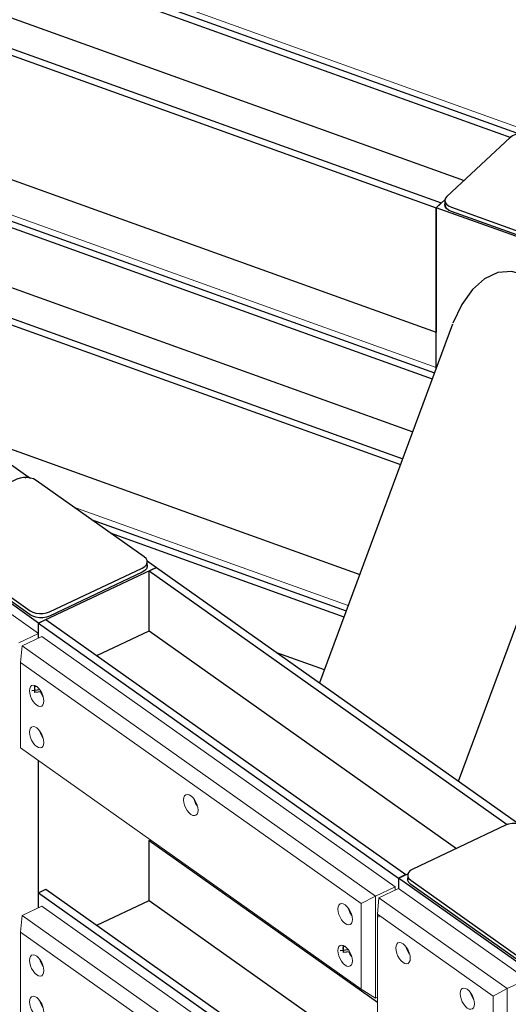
# Model space of a CAD drawing. Header units: millimetres. Extents: x 1069 to 250059, y -65909 to 70891.
# Tile 60 of 109: x 202392 to 203354, y 5570 to 7507. Entities that reach past the tile are written whole.
import ezdxf

# ---------------------------------------------------------------- set-up
doc = ezdxf.new("R2010")
doc.units = ezdxf.units.MM
for name, color, linetype, lineweight in [('N-CO-BC-BETONVORM-G', 50, 'Continuous', 25), ('N-CO-KC-KUNSTSTOFVORM-G', 7, 'Continuous', 13), ('N-CO-SC-STAALVORM-G', 10, 'Continuous', 25)]:
    doc.layers.add(name, color=color, linetype=linetype, lineweight=lineweight)

# ---------------------------------------------------------------- blocks, each defined once
blk = doc.blocks.new('GM_afdekklepje - GM_afdekklepje-V223-3D impressie')
at = {"layer": 'N-CO-BC-BETONVORM-G'}
blk.add_ellipse((-9685.2, 7143.4), major_axis=(27, 0), ratio=0.577853, start_param=2.992496, end_param=3.53335, dxfattribs=at)
at = {"layer": 'N-CO-SC-STAALVORM-G'}
for p, q in [((-9583.7, 7275.6), (-9708.2, 7159.8)), ((-9261, 7178.2), (-9546.5, 7280.7)), ((-9712.2, 7151.6), (-9712.2, 7143.4)), ((-9376.9, 7040.9), (-9252.4, 7156.7)), ((-9252.4, 7148.6), (-9376.9, 7032.7)), ((-9248.3, 7156.8), (-9248.3, 7165)), ((-9699.5, 7138.3), (-9414, 7035.9)), ((-9414, 7027.7), (-9699.5, 7130.1))]:
    blk.add_line(p, q, dxfattribs=at)
for points in [[(-9546.5, 7280.7, 0), (-9552.9, 7282.3, 0), (-9559.9, 7283, 0), (-9566.9, 7282.6, 0), (-9573.5, 7281.2, 0), (-9579.2, 7278.8, 0), (-9583.7, 7275.6, 0)], [(-9252.4, 7156.7, 0), (-9249.4, 7160.5, 0), (-9248.3, 7164.5, 0), (-9249, 7168.5, 0), (-9251.5, 7172.3, 0), (-9255.6, 7175.6, 0), (-9261, 7178.2, 0)], [(-9708.2, 7159.8, 0), (-9711.1, 7156.1, 0), (-9712.2, 7152.1, 0), (-9711.5, 7148, 0), (-9709, 7144.2, 0), (-9704.9, 7140.9, 0), (-9699.5, 7138.3, 0)], [(-9249, 7160.4, 0), (-9248.3, 7156.3, 0), (-9249.4, 7152.3, 0), (-9252.4, 7148.6, 0)], [(-9699.5, 7130.1, 0), (-9704.9, 7132.7, 0), (-9709, 7136, 0), (-9711.5, 7139.9, 0), (-9712.2, 7143.9, 0), (-9711.3, 7147.5, 0)], [(-9414, 7035.9, 0), (-9407.6, 7034.2, 0), (-9400.7, 7033.5, 0), (-9393.7, 7033.9, 0), (-9387.1, 7035.4, 0), (-9381.3, 7037.7, 0), (-9376.9, 7040.9, 0)], [(-9376.9, 7032.7, 0), (-9381.3, 7029.6, 0), (-9387.1, 7027.2, 0), (-9393.7, 7025.8, 0), (-9400.7, 7025.4, 0), (-9407.6, 7026, 0), (-9414, 7027.7, 0)]]:
    blk.add_polyline3d(points, dxfattribs=at)
blk = doc.blocks.new('GM_afdekklepje - GM_afdekklepje-3582460-3D impressie')
at = {"layer": 'N-CO-SC-STAALVORM-G'}
for p, q in [((6082.8, 18726.2), (5900, 18640)), ((6333.3, 18573.6), (6120.8, 18724)), ((5890.1, 18627.9), (5890.1, 18619.7)), ((5896.1, 18618), (6108.7, 18467.6)), ((6108.7, 18459.5), (5896.1, 18609.8)), ((6339.4, 18555.6), (6339.4, 18563.7)), ((6146.6, 18465.4), (6329.4, 18551.6)), ((6329.4, 18543.5), (6146.6, 18457.2))]:
    blk.add_line(p, q, dxfattribs=at)
for points in [[(6120.8, 18724, 0), (6115.6, 18726.8, 0), (6109.4, 18728.7, 0), (6102.6, 18729.6, 0), (6095.5, 18729.5, 0), (6088.8, 18728.4, 0), (6082.8, 18726.2, 0)], [(5900, 18640, 0), (5895.2, 18637, 0), (5891.8, 18633.4, 0), (5890.2, 18629.4, 0), (5890.4, 18625.4, 0), (5892.4, 18621.5, 0), (5896.1, 18618, 0)], [(5896.1, 18609.8, 0), (5892.4, 18613.3, 0), (5890.4, 18617.2, 0), (5890.2, 18621.3, 0), (5891.2, 18624.2, 0)], [(6329.4, 18551.6, 0), (6334.3, 18554.6, 0), (6337.6, 18558.2, 0), (6339.2, 18562.2, 0), (6339, 18566.2, 0), (6337, 18570.1, 0), (6333.3, 18573.6, 0)], [(6339, 18558.1, 0), (6339.2, 18554, 0), (6337.6, 18550, 0), (6334.3, 18546.5, 0), (6329.4, 18543.5, 0)], [(6108.7, 18467.6, 0), (6113.8, 18464.8, 0), (6120, 18462.9, 0), (6126.9, 18462, 0), (6133.9, 18462.1, 0), (6140.7, 18463.3, 0), (6146.6, 18465.4, 0)], [(6146.6, 18457.2, 0), (6140.7, 18455.1, 0), (6133.9, 18453.9, 0), (6126.9, 18453.8, 0), (6120, 18454.7, 0), (6113.8, 18456.7, 0), (6108.7, 18459.5, 0)]]:
    blk.add_polyline3d(points, dxfattribs=at)
blk = doc.blocks.new('GM_Hakorit_3820 - GM_Hakorit_3820-V225-3D impressie')
at = {"layer": 'N-CO-KC-KUNSTSTOFVORM-G'}
for p, q in [((-9803.6, 5798.2), (-9842.3, 5779.9)), ((-9550.6, 5619.1), (-9803.6, 5798.2)), ((-9845.2, 5747.3), (-9842.3, 5779.9)), ((-9842.3, 5779.9), (-9589.4, 5600.9)), ((-9617.5, 5586.2), (-9845.2, 5747.3)), ((-9845.2, 5747.3), (-9845.2, 3147.9)), ((-9842.3, 5744.1), (-9842.3, 5741.5)), ((-9589.4, 5600.9), (-9550.6, 5619.1)), ((-9589.4, 5600.9), (-9617.5, 5586.2)), ((-9589.4, 5600.9), (-9589.4, 2985.1)), ((-9617.5, 5586.2), (-9617.5, 2986.8))]:
    blk.add_line(p, q, dxfattribs=at)
for points in [[(-9794.6, 5652.3, 0), (-9798.3, 5655.6, 0), (-9801.7, 5659.8, 0), (-9804.6, 5664.8, 0), (-9806.9, 5670.2, 0), (-9808.3, 5675.7, 0), (-9808.8, 5680.8, 0), (-9808.3, 5685.2, 0), (-9806.9, 5688.6, 0), (-9804.6, 5690.8, 0), (-9801.7, 5691.6, 0), (-9798.3, 5691.1, 0), (-9794.6, 5689.1, 0)], [(-9794.6, 5689.1, 0), (-9790.9, 5685.8, 0), (-9787.5, 5681.6, 0), (-9784.5, 5676.6, 0), (-9782.3, 5671.2, 0), (-9780.8, 5665.7, 0), (-9780.4, 5660.6, 0), (-9780.8, 5656.2, 0), (-9782.3, 5652.8, 0), (-9784.5, 5650.6, 0), (-9787.5, 5649.8, 0), (-9790.9, 5650.4, 0), (-9794.6, 5652.3, 0)], [(-9788.5, 5682.8, 0), (-9787.5, 5679.4, 0), (-9785.3, 5674, 0), (-9782.3, 5669, 0)], [(-9668.1, 5562.8, 0), (-9671.8, 5566.1, 0), (-9675.2, 5570.3, 0), (-9678.2, 5575.3, 0), (-9680.4, 5580.7, 0), (-9681.8, 5586.2, 0), (-9682.3, 5591.3, 0), (-9681.8, 5595.7, 0), (-9680.4, 5599.1, 0), (-9678.2, 5601.3, 0), (-9675.2, 5602.1, 0), (-9671.8, 5601.5, 0), (-9668.1, 5599.6, 0)], [(-9668.1, 5599.6, 0), (-9664.4, 5596.3, 0), (-9661, 5592.1, 0), (-9658, 5587.1, 0), (-9655.8, 5581.6, 0), (-9654.3, 5576.2, 0), (-9653.9, 5571.1, 0), (-9654.3, 5566.7, 0), (-9655.8, 5563.3, 0), (-9658, 5561.1, 0), (-9661, 5560.3, 0), (-9664.4, 5560.8, 0), (-9668.1, 5562.8, 0)], [(-9662, 5593.3, 0), (-9661.1, 5589.9, 0), (-9658.8, 5584.5, 0), (-9655.8, 5579.5, 0)]]:
    blk.add_polyline3d(points, dxfattribs=at)
blk = doc.blocks.new('GM_Hakorit_2850 - GM_Hakorit_2850-V227-3D impressie')
at = {"layer": 'N-CO-KC-KUNSTSTOFVORM-G'}
for p, q in [((-10512.4, 6299.8), (-10765.4, 6478.8)), ((-10551.1, 6281.5), (-10512.4, 6299.8)), ((-10512.4, 6299.8), (-10512.4, 6290.4)), ((-10512.4, 6049.8), (-10512.4, 5760))]:
    blk.add_line(p, q, dxfattribs=at)
blk = doc.blocks.new('GM_Hakorit_1100 - GM_Hakorit_1100-V229-3D impressie')
at = {"layer": 'N-CO-KC-KUNSTSTOFVORM-G'}
for p, q in [((-10544.6, 6275.3), (-10505.9, 6293.5)), ((-10505.9, 6293.5), (-9810.2, 5801.2)), ((-10544.6, 6275.3), (-10547.4, 6242.7)), ((-9848.9, 5782.9), (-10544.6, 6275.3)), ((-9877, 5768.2), (-10547.4, 6242.7)), ((-10547.4, 6242.7), (-10547.4, 6074.5)), ((-9877, 5600.1), (-10547.4, 6074.5)), ((-9810.2, 5801.2), (-9848.9, 5782.9)), ((-9810.2, 5795.1), (-9810.2, 5801.2)), ((-9877, 5768.2), (-9848.9, 5782.9)), ((-9848.9, 5782.9), (-9848.9, 5582.1)), ((-9877, 5600.1), (-9877, 5768.2)), ((-9848.9, 5582.1), (-9877, 5600.1)), ((-9848.9, 5582.1), (-9845.2, 5583.9))]:
    blk.add_line(p, q, dxfattribs=at)
for points in [[(-10530.1, 6187.1, 0), (-10529.6, 6191.5, 0), (-10528.1, 6194.9, 0), (-10525.9, 6197.1, 0), (-10522.9, 6198, 0), (-10519.5, 6197.4, 0), (-10515.8, 6195.4, 0), (-10512.1, 6192.2, 0), (-10508.7, 6187.9, 0), (-10505.8, 6182.9, 0), (-10503.5, 6177.5, 0), (-10502.1, 6172.1, 0), (-10501.6, 6167, 0)], [(-10501.6, 6167, 0), (-10502.1, 6162.6, 0), (-10503.5, 6159.1, 0), (-10505.8, 6156.9, 0), (-10508.7, 6156.1, 0), (-10512.1, 6156.7, 0), (-10515.8, 6158.7, 0), (-10519.5, 6161.9, 0), (-10522.9, 6166.2, 0), (-10525.9, 6171.2, 0), (-10528.1, 6176.6, 0), (-10529.6, 6182, 0), (-10530.1, 6187.1, 0)], [(-10508.5, 6184.8, 0), (-10506.5, 6180.3, 0), (-10503.6, 6175.3, 0)], [(-10530.1, 6105.5, 0), (-10529.6, 6109.9, 0), (-10528.1, 6113.3, 0), (-10525.9, 6115.5, 0), (-10522.9, 6116.4, 0), (-10519.5, 6115.8, 0), (-10515.8, 6113.8, 0), (-10512.1, 6110.6, 0), (-10508.7, 6106.3, 0), (-10505.8, 6101.3, 0), (-10503.5, 6095.9, 0), (-10502.1, 6090.5, 0), (-10501.6, 6085.4, 0)], [(-10501.6, 6085.4, 0), (-10502.1, 6080.9, 0), (-10503.5, 6077.5, 0), (-10505.8, 6075.3, 0), (-10508.7, 6074.5, 0), (-10512.1, 6075.1, 0), (-10515.8, 6077.1, 0), (-10519.5, 6080.3, 0), (-10522.9, 6084.6, 0), (-10525.9, 6089.6, 0), (-10528.1, 6095, 0), (-10529.6, 6100.4, 0), (-10530.1, 6105.5, 0)], [(-10509.8, 6107.5, 0), (-10508.8, 6104.1, 0), (-10506.5, 6098.7, 0), (-10503.6, 6093.7, 0)], [(-10226.5, 5972.3, 0), (-10226, 5976.7, 0), (-10224.6, 5980.1, 0), (-10222.3, 5982.3, 0), (-10219.4, 5983.1, 0), (-10215.9, 5982.5, 0), (-10212.2, 5980.6, 0), (-10208.6, 5977.3, 0), (-10205.1, 5973.1, 0), (-10202.2, 5968.1, 0), (-10199.9, 5962.7, 0), (-10198.5, 5957.2, 0), (-10198, 5952.1, 0)], [(-10198, 5952.1, 0), (-10198.5, 5947.7, 0), (-10199.9, 5944.3, 0), (-10202.2, 5942.1, 0), (-10205.1, 5941.3, 0), (-10208.6, 5941.9, 0), (-10212.2, 5943.8, 0), (-10215.9, 5947.1, 0), (-10219.4, 5951.3, 0), (-10222.3, 5956.3, 0), (-10224.6, 5961.7, 0), (-10226, 5967.2, 0), (-10226.5, 5972.3, 0)], [(-10206.2, 5974.3, 0), (-10205.2, 5970.9, 0), (-10202.9, 5965.5, 0), (-10200, 5960.5, 0)], [(-9922.9, 5757.4, 0), (-9922.4, 5761.8, 0), (-9921, 5765.3, 0), (-9918.7, 5767.5, 0), (-9915.8, 5768.3, 0), (-9912.3, 5767.7, 0), (-9908.6, 5765.7, 0), (-9905, 5762.5, 0), (-9901.5, 5758.2, 0), (-9898.6, 5753.2, 0), (-9896.3, 5747.8, 0), (-9894.9, 5742.4, 0), (-9894.4, 5737.3, 0)], [(-9894.4, 5737.3, 0), (-9894.9, 5732.9, 0), (-9896.3, 5729.4, 0), (-9898.6, 5727.2, 0), (-9901.5, 5726.4, 0), (-9905, 5727, 0), (-9908.6, 5729, 0), (-9912.3, 5732.2, 0), (-9915.8, 5736.5, 0), (-9918.7, 5741.5, 0), (-9921, 5746.9, 0), (-9922.4, 5752.3, 0), (-9922.9, 5757.4, 0)], [(-9902.6, 5759.4, 0), (-9901.6, 5756, 0), (-9899.3, 5750.6, 0), (-9896.4, 5745.6, 0)], [(-9922.9, 5675.8, 0), (-9922.4, 5680.2, 0), (-9921, 5683.6, 0), (-9918.7, 5685.8, 0), (-9915.8, 5686.7, 0), (-9912.3, 5686.1, 0), (-9908.6, 5684.1, 0), (-9905, 5680.9, 0), (-9901.5, 5676.6, 0), (-9898.6, 5671.6, 0), (-9896.3, 5666.2, 0), (-9894.9, 5660.8, 0), (-9894.4, 5655.7, 0)], [(-9894.4, 5655.7, 0), (-9894.9, 5651.3, 0), (-9896.3, 5647.8, 0), (-9898.6, 5645.6, 0), (-9901.5, 5644.8, 0), (-9905, 5645.4, 0), (-9908.6, 5647.4, 0), (-9912.3, 5650.6, 0), (-9915.8, 5654.9, 0), (-9918.7, 5659.9, 0), (-9921, 5665.3, 0), (-9922.4, 5670.7, 0), (-9922.9, 5675.8, 0)], [(-9901.3, 5673.5, 0), (-9899.3, 5669, 0), (-9896.4, 5664, 0)]]:
    blk.add_polyline3d(points, dxfattribs=at)
blk = doc.blocks.new('GM_Hakorit_1100 - GM_Hakorit_1100-V230-3D impressie')
at = {"layer": 'N-CO-KC-KUNSTSTOFVORM-G'}
for p, q in [((-10544.6, 5744.8), (-10505.9, 5763)), ((-10505.9, 5763), (-9845.2, 5295.5)), ((-10544.6, 5744.8), (-10547.4, 5712.2)), ((-9848.9, 5252.4), (-10544.6, 5744.8)), ((-9877, 5237.7), (-10547.4, 5712.2)), ((-10547.4, 5712.2), (-10547.4, 5544.1)), ((-9877, 5069.6), (-10547.4, 5544.1)), ((-9877, 5237.7), (-9848.9, 5252.4)), ((-9845.2, 5254.2), (-9848.9, 5252.4)), ((-9848.9, 5252.4), (-9848.9, 5051.6)), ((-9877, 5069.6), (-9877, 5237.7)), ((-9848.9, 5051.6), (-9877, 5069.6)), ((-9848.9, 5051.6), (-9845.2, 5053.4))]:
    blk.add_line(p, q, dxfattribs=at)
for points in [[(-10530.1, 5656.6, 0), (-10529.6, 5661, 0), (-10528.1, 5664.5, 0), (-10525.9, 5666.7, 0), (-10522.9, 5667.5, 0), (-10519.5, 5666.9, 0), (-10515.8, 5664.9, 0), (-10512.1, 5661.7, 0), (-10508.7, 5657.4, 0), (-10505.8, 5652.4, 0), (-10503.5, 5647, 0), (-10502.1, 5641.6, 0), (-10501.6, 5636.5, 0)], [(-10509.8, 5658.9, 0), (-10508.8, 5655.2, 0), (-10506.5, 5649.8, 0), (-10503.6, 5644.8, 0)], [(-10501.6, 5636.5, 0), (-10502.1, 5632.1, 0), (-10503.5, 5628.6, 0), (-10505.8, 5626.4, 0), (-10508.7, 5625.6, 0), (-10512.1, 5626.2, 0), (-10515.8, 5628.2, 0), (-10519.5, 5631.4, 0), (-10522.9, 5635.7, 0), (-10525.9, 5640.7, 0), (-10528.1, 5646.1, 0), (-10529.6, 5651.5, 0), (-10530.1, 5656.6, 0)], [(-10530.1, 5575, 0), (-10529.6, 5579.4, 0), (-10528.1, 5582.8, 0), (-10525.9, 5585, 0), (-10522.9, 5585.9, 0), (-10519.5, 5585.3, 0), (-10515.8, 5583.3, 0), (-10512.1, 5580.1, 0), (-10508.7, 5575.8, 0), (-10505.8, 5570.8, 0), (-10503.5, 5565.4, 0), (-10502.1, 5560, 0), (-10501.6, 5554.9, 0)], [(-10501.6, 5554.9, 0), (-10502.1, 5550.5, 0), (-10503.5, 5547, 0), (-10505.8, 5544.8, 0), (-10508.7, 5544, 0), (-10512.1, 5544.6, 0), (-10515.8, 5546.6, 0), (-10519.5, 5549.8, 0), (-10522.9, 5554.1, 0), (-10525.9, 5559.1, 0), (-10528.1, 5564.5, 0), (-10529.6, 5569.9, 0), (-10530.1, 5575, 0)], [(-10509.8, 5577, 0), (-10508.8, 5573.6, 0), (-10506.5, 5568.2, 0), (-10503.6, 5563.2, 0)], [(-10226.5, 5441.8, 0), (-10226, 5446.2, 0), (-10224.6, 5449.6, 0), (-10222.3, 5451.8, 0), (-10219.4, 5452.6, 0), (-10215.9, 5452, 0), (-10212.2, 5450.1, 0), (-10208.6, 5446.8, 0), (-10205.1, 5442.6, 0), (-10202.2, 5437.6, 0), (-10199.9, 5432.2, 0), (-10198.5, 5426.7, 0), (-10198, 5421.6, 0)], [(-10206.2, 5443.8, 0), (-10205.2, 5440.4, 0), (-10202.9, 5435, 0), (-10200, 5430, 0)], [(-10198, 5421.6, 0), (-10198.5, 5417.2, 0), (-10199.9, 5413.8, 0), (-10202.2, 5411.6, 0), (-10205.1, 5410.8, 0), (-10208.6, 5411.4, 0), (-10212.2, 5413.3, 0), (-10215.9, 5416.6, 0), (-10219.4, 5420.8, 0), (-10222.3, 5425.8, 0), (-10224.6, 5431.2, 0), (-10226, 5436.7, 0), (-10226.5, 5441.8, 0)], [(-9922.9, 5226.9, 0), (-9922.4, 5231.3, 0), (-9921, 5234.8, 0), (-9918.7, 5237, 0), (-9915.8, 5237.8, 0), (-9912.3, 5237.2, 0), (-9908.6, 5235.2, 0), (-9905, 5232, 0), (-9901.5, 5227.7, 0), (-9898.6, 5222.7, 0), (-9896.3, 5217.3, 0), (-9894.9, 5211.9, 0), (-9894.4, 5206.8, 0)], [(-9894.4, 5206.8, 0), (-9894.9, 5202.4, 0), (-9896.3, 5199, 0), (-9898.6, 5196.8, 0), (-9901.5, 5195.9, 0), (-9905, 5196.5, 0), (-9908.6, 5198.5, 0), (-9912.3, 5201.7, 0), (-9915.8, 5206, 0), (-9918.7, 5211, 0), (-9921, 5216.4, 0), (-9922.4, 5221.8, 0), (-9922.9, 5226.9, 0)], [(-9902.6, 5228.9, 0), (-9901.6, 5225.5, 0), (-9899.3, 5220.1, 0), (-9896.4, 5215.1, 0)], [(-9922.9, 5145.3, 0), (-9922.4, 5149.7, 0), (-9921, 5153.1, 0), (-9918.7, 5155.3, 0), (-9915.8, 5156.2, 0), (-9912.3, 5155.6, 0), (-9908.6, 5153.6, 0), (-9905, 5150.4, 0), (-9901.5, 5146.1, 0), (-9898.6, 5141.1, 0), (-9896.3, 5135.7, 0), (-9894.9, 5130.3, 0), (-9894.4, 5125.2, 0)], [(-9894.4, 5125.2, 0), (-9894.9, 5120.8, 0), (-9896.3, 5117.3, 0), (-9898.6, 5115.1, 0), (-9901.5, 5114.3, 0), (-9905, 5114.9, 0), (-9908.6, 5116.9, 0), (-9912.3, 5120.1, 0), (-9915.8, 5124.4, 0), (-9918.7, 5129.4, 0), (-9921, 5134.8, 0), (-9922.4, 5140.2, 0), (-9922.9, 5145.3, 0)], [(-9902.6, 5147.3, 0), (-9901.6, 5143.9, 0), (-9899.3, 5138.5, 0), (-9896.4, 5133.5, 0)]]:
    blk.add_polyline3d(points, dxfattribs=at)
blk = doc.blocks.new('GM_Hakorit_2695 - GM_Hakorit_2695-V258-3D impressie')
at = {"layer": 'N-CO-KC-KUNSTSTOFVORM-G'}
for p, q in [((-11868.9, 8087.3), (-11842.5, 8111.9)), ((-11842.5, 8111.9), (-9553.1, 7290.3)), ((-11868.9, 7978.5), (-11868.9, 8087.3)), ((-11657.1, 8011.3), (-11868.9, 8087.3)), ((-9553.1, 7290.3), (-9561.5, 7282.5)), ((-9553.1, 7281.8), (-9553.1, 7290.3))]:
    blk.add_line(p, q, dxfattribs=at)
for points in [[(-11818, 8009.5, 0), (-11817.7, 8011.5, 0), (-11816.8, 8013.1, 0), (-11815.5, 8014.4, 0), (-11813.7, 8015, 0), (-11811.7, 8015.1, 0), (-11809.5, 8014.6, 0), (-11807.3, 8013.5, 0), (-11805.2, 8012, 0), (-11803.5, 8010, 0), (-11802.1, 8007.9, 0), (-11801.3, 8005.6, 0), (-11801, 8003.4, 0)], [(-11801, 8003.4, 0), (-11801.3, 8001.4, 0), (-11802.1, 7999.7, 0), (-11803.5, 7998.5, 0), (-11805.2, 7997.8, 0), (-11807.3, 7997.8, 0), (-11809.5, 7998.3, 0), (-11811.7, 7999.3, 0), (-11813.7, 8000.9, 0), (-11815.5, 8002.8, 0), (-11816.8, 8005, 0), (-11817.7, 8007.3, 0), (-11818, 8009.5, 0)]]:
    blk.add_polyline3d(points, dxfattribs=at)
blk = doc.blocks.new('GM_Hakorit_2695 - GM_Hakorit_2695-V259-3D impressie')
at = {"layer": 'N-CO-KC-KUNSTSTOFVORM-G'}
for p, q in [((-11868.9, 7556.9), (-11842.5, 7581.4)), ((-11842.5, 7581.4), (-9729.3, 6823)), ((-11868.9, 7554.3), (-11868.9, 7556.9)), ((-11657.1, 7480.8), (-11868.9, 7556.9))]:
    blk.add_line(p, q, dxfattribs=at)
blk = doc.blocks.new('GM_Hakorit_2695 - GM_Hakorit_2695-V260-3D impressie')
at = {"layer": 'N-CO-KC-KUNSTSTOFVORM-G'}
blk.add_line((-10442.7, 6548.5), (-9902.8, 6354.8), dxfattribs=at)
blk = doc.blocks.new('GM_Bouten_Moeren_Zeskant - M16-V264-3D impressie')
at = {"layer": 'N-CO-SC-STAALVORM-G'}
for p, q in [((-12495.9, 7582), (-12480.1, 7583.7)), ((-12490.5, 7587.8), (-12490.4, 7585.9)), ((-12490.4, 7585.9), (-12490.5, 7584.4)), ((-12489.7, 7589.3), (-12490.1, 7591.8)), ((-12486.1, 7589.7), (-12489.7, 7589.3)), ((-12489.7, 7578), (-12489.7, 7589.3)), ((-12477.3, 7579.4), (-12489.7, 7578))]:
    blk.add_line(p, q, dxfattribs=at)
blk.add_polyline3d([(-12477.7, 7577, 0), (-12477.2, 7577.2, 0), (-12476.7, 7578.4, 0)], dxfattribs=at)
blk = doc.blocks.new('GM_Bouten_Moeren_Zeskant - M16-V273-3D impressie')
at = {"layer": 'N-CO-SC-STAALVORM-G'}
for p, q in [((-9918.4, 5676.3), (-9902.6, 5678)), ((-9912.9, 5682.1), (-9912.9, 5680.2)), ((-9912.9, 5680.2), (-9912.9, 5678.7)), ((-9912.1, 5683.6), (-9912.6, 5686.1)), ((-9908.5, 5684), (-9912.1, 5683.6)), ((-9912.1, 5672.3), (-9912.1, 5683.6)), ((-9899.8, 5673.6), (-9912.1, 5672.3)), ((-9900.2, 5671.3), (-9899.6, 5671.5))]:
    blk.add_line(p, q, dxfattribs=at)

msp = doc.modelspace()

# ---------------------------------------------------------------- linework, layer by layer
at = {"layer": 'N-CO-SC-STAALVORM-G'}
for p, q in [((201309.2, 8011.3), (203358.6, 7275.8)), ((201321.9, 8019.7), (203369.9, 7284.7)), ((201121.1, 7887.7), (203211.6, 7137.4)), ((201133.8, 7896), (203221.6, 7146.8)), ((201309.2, 7893.4), (203266.3, 7191)), ((200851.5, 7710.4), (202407.9, 6608.9)), ((201121.1, 7642.8), (203211.6, 6892.6)), ((201309.2, 7480.9), (203203.8, 6800.9)), ((201321.9, 7489.2), (203208, 6812.3)), ((201376.6, 7338.7), (203165.3, 6696.8)), ((201549.4, 7216.4), (203145.6, 6643.6)), ((201586.5, 7190.2), (203141.4, 6632.2)), ((203211.6, 7137.4), (203229.7, 7154.3)), ((203221.6, 7146.8), (203211.6, 7137.4)), ((203211.6, 7137.4), (203211.6, 6892.6)), ((203211.6, 6822), (203211.6, 7137.4)), ((203551.4, 7015.5), (203211.6, 7137.4)), ((203243.5, 6908.2), (202981.6, 6202.8)), ((202288.4, 6693.4), (203061.3, 6416)), ((202407.9, 6608.9), (202402.2, 6606.2)), ((202402.2, 6606.2), (202407.9, 6608.9)), ((202407.9, 6608.9), (202412.6, 6605.6)), ((203255.2, 6009.2), (203477, 6606.5)), ((202532.6, 6524.2), (203034.2, 6344.2)), ((202428.5, 6320.2), (202175.5, 6499.2)), ((202569.6, 6498), (203029.9, 6332.8)), ((202642.5, 6442.9), (202660.9, 6429.8)), ((202660.9, 6429.8), (202428.5, 6320.2)), ((202646.2, 6422.9), (202660.9, 6429.8)), ((202646.2, 6305), (202646.2, 6422.9)), ((202646.2, 6422.9), (203351.5, 5923.7)), ((202660.9, 6429.8), (203369.6, 5928.3)), ((202428.5, 6320.2), (202443.2, 6327.1)), ((202428.5, 6290.4), (202428.5, 6320.2)), ((202428.5, 6320.2), (203137.3, 5818.6)), ((202428.5, 6290.4), (202428.5, 6320.2)), ((202443.2, 6327.1), (203152, 5825.5)), ((202543.2, 6256.4), (202646.2, 6305)), ((202646.2, 6305), (203251.2, 5876.8)), ((202897.4, 6262.4), (202991.3, 6228.7)), ((202428.5, 5760), (202428.5, 6049.8)), ((202646.2, 5892.4), (202649, 5893.7)), ((202646.2, 5774.5), (202646.2, 5892.4)), ((202646.2, 5892.4), (203095.7, 5574.2)), ((203137.3, 5818.6), (203156.9, 5827.8)), ((203152, 5825.5), (203137.3, 5818.6)), ((203137.3, 5818.6), (203137.3, 5798.2)), ((203137.3, 5818.6), (203137.3, 5798.2)), ((203390.3, 5639.5), (203137.3, 5818.6)), ((202428.5, 5789.7), (202443.2, 5796.7)), ((202443.2, 5796.7), (203095.6, 5335)), ((202428.5, 5760), (202428.5, 5789.7)), ((202428.5, 5789.7), (203095.7, 5317.5)), ((202543.2, 5725.9), (202646.2, 5774.5)), ((202646.2, 5774.5), (203095.7, 5456.3))]:
    msp.add_line(p, q, dxfattribs=at)
msp.add_polyline3d([(203499.8, 6743.6, 0), (203497.1, 6793.5, 0), (203489.1, 6842, 0), (203476.3, 6887.3, 0), (203458.9, 6927.6, 0), (203437.8, 6961.4, 0), (203413.7, 6987.3, 0), (203387.5, 7004.4, 0), (203360.3, 7012, 0), (203333.1, 7009.7, 0), (203306.9, 6997.8, 0), (203282.8, 6976.7, 0), (203261.7, 6947.1, 0), (203244.3, 6910.3, 0)], dxfattribs=at)

# ---------------------------------------------------------------- block references
at = {"layer": 'N-CO-BC-BETONVORM-G'}
for name, p in [('GM_Hakorit_2695 - GM_Hakorit_2695-V258-3D impressie', (212940.9, 0)), ('GM_Hakorit_2695 - GM_Hakorit_2695-V259-3D impressie', (212940.9, 0)), ('GM_afdekklepje - GM_afdekklepje-V223-3D impressie', (212940.9, 0)), ('GM_afdekklepje - GM_afdekklepje-3582460-3D impressie', (196303.5, -12123.1)), ('GM_Hakorit_2695 - GM_Hakorit_2695-V260-3D impressie', (212940.9, 0)), ('GM_Hakorit_2850 - GM_Hakorit_2850-V227-3D impressie', (212940.9, 0)), ('GM_Hakorit_1100 - GM_Hakorit_1100-V229-3D impressie', (212940.9, 0)), ('GM_Bouten_Moeren_Zeskant - M16-V264-3D impressie', (214911.3, -1394.4)), ('GM_afdekklepje - GM_afdekklepje-3582460-3D impressie', (197265.3, -12803.8)), ('GM_Hakorit_3820 - GM_Hakorit_3820-V225-3D impressie', (212940.9, 0)), ('GM_Hakorit_1100 - GM_Hakorit_1100-V230-3D impressie', (212940.9, 0)), ('GM_Bouten_Moeren_Zeskant - M16-V273-3D impressie', (212940.9, 0))]:
    msp.add_blockref(name, p, dxfattribs=at)

doc.saveas('drawing.dxf')
